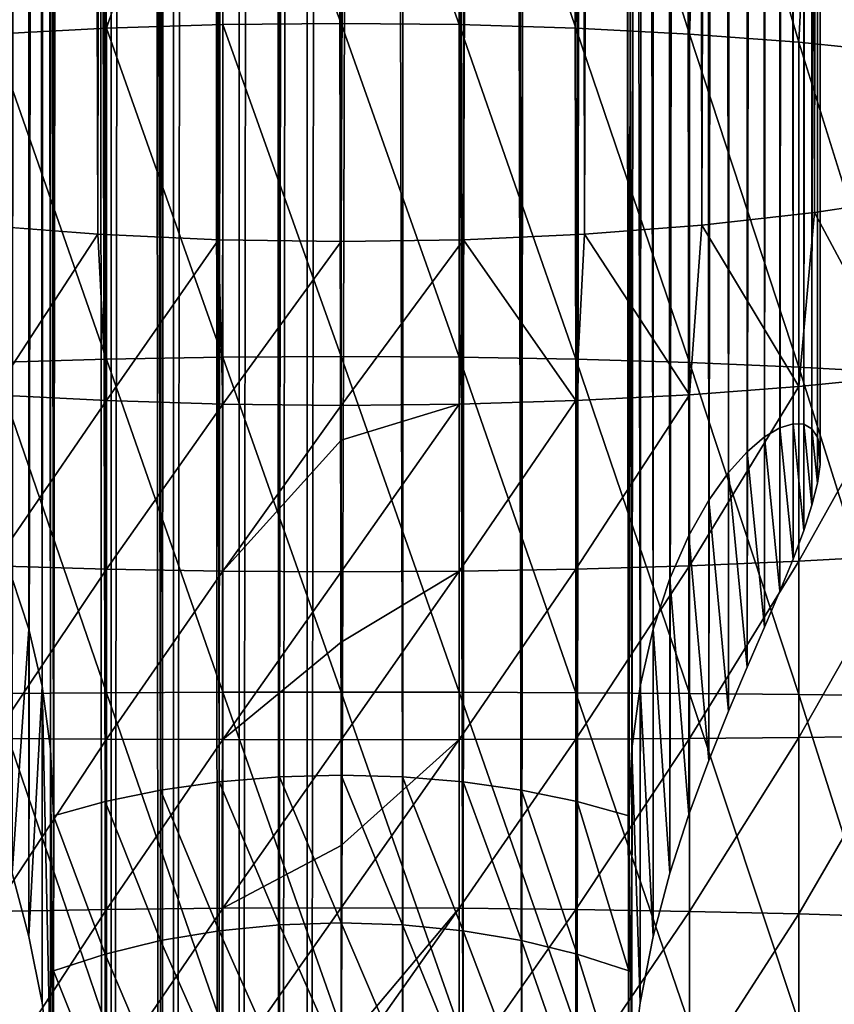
# Model space of a CAD drawing. Header units: metres. Extents: x -109 to 109, y -342 to 116.
# Tile 15 of 213: x -3 to 5, y -291 to -281. Entities that reach past the tile are written whole.
import ezdxf

# ---------------------------------------------------------------- set-up
doc = ezdxf.new("R2010")
doc.units = ezdxf.units.M
doc.layers.add('solid_505140_SW0001', color=7, linetype='CONTINUOUS')

msp = doc.modelspace()

# ---------------------------------------------------------------- linework, layer by layer
at = {"layer": 'solid_505140_SW0001'}
for points in [[(4.936791, -282.895264, 8.997902), (4.321173, -20.550608, -61.592945), (5.334362, -20.311193, -61.143936)], [(6.044599, -282.729736, 9.615702), (4.936791, -282.895264, 8.997902), (5.334362, -20.311193, -61.143936)], [(-3.762222, -283.026398, 8.508507), (-4.321235, -20.550594, -61.592922), (-3.269705, -20.743891, -61.941952)], [(3.762222, -283.026398, 8.508507), (3.26973, -20.743887, -61.941944), (4.321173, -20.550608, -61.592945)], [(4.936791, -282.895264, 8.997902), (3.762222, -283.026398, 8.508507), (4.321173, -20.550608, -61.592945)], [(-2.536775, -283.121338, 8.154133), (-3.762222, -283.026398, 8.508507), (-3.269705, -20.743891, -61.941952)], [(-2.536775, -283.121338, 8.154133), (-3.269705, -20.743891, -61.941952), (-2.193334, -20.885145, -62.190125)], [(2.536775, -283.121338, 8.154133), (2.19336, -20.885143, -62.190121), (3.26973, -20.743887, -61.941944)], [(3.762222, -283.026398, 8.508507), (2.536775, -283.121338, 8.154133), (3.26973, -20.743887, -61.941944)], [(-1.277022, -283.178833, 7.939573), (-2.536775, -283.121338, 8.154133), (-2.193334, -20.885145, -62.190125)], [(-1.277022, -283.178833, 7.939573), (-2.193334, -20.885145, -62.190125), (-1.100587, -20.97114, -62.338627)], [(1.277022, -283.178833, 7.939573), (1.100602, -20.97114, -62.338623), (2.19336, -20.885143, -62.190121)], [(2.536775, -283.121338, 8.154133), (1.277022, -283.178833, 7.939573), (2.19336, -20.885143, -62.190121)], [(-1.277022, -283.178833, 7.939573), (-1.100587, -20.97114, -62.338627), (0, -21, -62.388039)], [(0, -283.19809, 7.86773), (-1.277022, -283.178833, 7.939573), (0, -21, -62.388039)], [(0, -283.19809, 7.86773), (0, -21, -62.388039), (1.100602, -20.97114, -62.338623)], [(1.277022, -283.178833, 7.939573), (0, -283.19809, 7.86773), (1.100602, -20.97114, -62.338623)], [(-0.641726, -288.781128, 200.471405), (-0.356716, -51.333843, 89.77948), (-0.711605, -51.349968, 89.744904)], [(0, -288.763672, 200.508881), (-0.356716, -51.333843, 89.77948), (-0.641726, -288.781128, 200.471405)], [(0, -288.763672, 200.508881), (0, -51.328457, 89.791031), (-0.356716, -51.333843, 89.77948)], [(0.641726, -288.781128, 200.471405), (0.711606, -51.349968, 89.744904), (0, -51.328457, 89.791031)], [(0.641726, -288.781128, 200.471405), (0, -51.328457, 89.791031), (0, -288.763672, 200.508881)], [(-1.272838, -288.833282, 200.359589), (-1.408708, -51.414059, 89.60746), (-1.747368, -51.461697, 89.505295)], [(-1.272838, -288.833282, 200.359589), (-1.062866, -51.376755, 89.687462), (-1.408708, -51.414059, 89.60746)], [(-0.641726, -288.781128, 200.471405), (-1.062866, -51.376755, 89.687462), (-1.272838, -288.833282, 200.359589)], [(-0.641726, -288.781128, 200.471405), (-0.711605, -51.349968, 89.744904), (-1.062866, -51.376755, 89.687462)], [(1.272838, -288.833282, 200.359589), (0.711606, -51.349968, 89.744904), (0.641726, -288.781128, 200.471405)], [(1.272838, -288.833282, 200.359589), (1.408695, -51.414059, 89.60746), (0.711606, -51.349968, 89.744904)], [(1.882895, -288.91922, 200.175293), (1.408695, -51.414059, 89.60746), (1.272838, -288.833282, 200.359589)], [(1.882895, -288.91922, 200.175293), (2.077089, -51.519421, 89.381516), (1.408695, -51.414059, 89.60746)], [(-1.882895, -288.91922, 200.175293), (-2.077121, -51.519424, 89.3815), (-2.396287, -51.586945, 89.236702)], [(-1.882895, -288.91922, 200.175293), (-1.747368, -51.461697, 89.505295), (-2.077121, -51.519424, 89.3815)], [(-1.272838, -288.833282, 200.359589), (-1.747368, -51.461697, 89.505295), (-1.882895, -288.91922, 200.175293)], [(2.461808, -289.037537, 199.921555), (2.077089, -51.519421, 89.381516), (1.882895, -288.91922, 200.175293)], [(2.461808, -289.037537, 199.921555), (2.703195, -51.663902, 89.071663), (2.077089, -51.519421, 89.381516)], [(-2.461808, -289.037537, 199.921555), (-2.396287, -51.586945, 89.236702), (-2.703242, -51.663918, 89.07164)], [(-1.882895, -288.91922, 200.175293), (-2.396287, -51.586945, 89.236702), (-2.461808, -289.037537, 199.921555)], [(-3, -289.186279, 199.60257), (-2.99642, -51.749947, 88.887154), (-3.274328, -51.844593, 88.684174)], [(-2.461808, -289.037537, 199.921555), (-2.99642, -51.749947, 88.887154), (-3, -289.186279, 199.60257)], [(-2.461808, -289.037537, 199.921555), (-2.703242, -51.663918, 89.07164), (-2.99642, -51.749947, 88.887154)], [(3, -289.186279, 199.60257), (2.703195, -51.663902, 89.071663), (2.461808, -289.037537, 199.921555)], [(3.254865, -287.239594, 198.469177), (3.274279, -51.844574, 88.684219), (2.703195, -51.663902, 89.071663)], [(3.030499, -288.488861, 199.251923), (2.703195, -51.663902, 89.071663), (3, -289.186279, 199.60257)], [(3.118329, -287.834961, 198.871445), (3.254865, -287.239594, 198.469177), (2.703195, -51.663902, 89.071663)], [(3.030499, -288.488861, 199.251923), (3.118329, -287.834961, 198.871445), (2.703195, -51.663902, 89.071663)], [(-3.429407, -286.711853, 198.049927), (-3.274328, -51.844593, 88.684174), (-3.535552, -51.94738, 88.463753)], [(-3.429407, -286.711853, 198.049927), (-3.254888, -287.239502, 198.469116), (-3.274328, -51.844593, 88.684174)], [(-3.030495, -288.488922, 199.251953), (-3, -289.186279, 199.60257), (-3.274328, -51.844593, 88.684174)], [(-3.118327, -287.834991, 198.871445), (-3.030495, -288.488922, 199.251953), (-3.274328, -51.844593, 88.684174)], [(-3.254888, -287.239502, 198.469116), (-3.118327, -287.834991, 198.871445), (-3.274328, -51.844593, 88.684174)], [(3.254865, -287.239594, 198.469177), (3.42936, -286.711975, 198.050034), (3.274279, -51.844574, 88.684219)], [(3.626882, -286.263702, 197.62381), (3.778723, -52.057758, 88.227043), (3.274279, -51.844574, 88.684219)], [(3.42936, -286.711975, 198.050034), (3.626882, -286.263702, 197.62381), (3.274279, -51.844574, 88.684219)], [(3.626882, -286.263702, 197.62381), (3.834154, -285.896759, 197.196152), (3.778723, -52.057758, 88.227043)], [(4.039832, -285.607391, 196.77092), (4.20626, -52.299122, 87.709435), (3.778723, -52.057758, 88.227043)], [(3.834154, -285.896759, 197.196152), (4.039832, -285.607391, 196.77092), (3.778723, -52.057758, 88.227043)], [(4.039832, -285.607391, 196.77092), (4.235533, -285.389954, 196.350616), (4.20626, -52.299122, 87.709435)], [(4.415967, -285.236542, 195.934738), (4.54817, -52.563751, 87.141937), (4.20626, -52.299122, 87.709435)], [(4.235533, -285.389954, 196.350616), (4.415967, -285.236542, 195.934738), (4.20626, -52.299122, 87.709435)], [(4.415967, -285.236542, 195.934738), (4.575867, -285.141571, 195.526627), (4.54817, -52.563751, 87.141937)], [(4.712909, -285.098633, 195.125458), (4.797473, -52.846237, 86.53614), (4.54817, -52.563751, 87.141937)], [(4.575867, -285.141571, 195.526627), (4.712909, -285.098633, 195.125458), (4.54817, -52.563751, 87.141937)], [(4.712909, -285.098633, 195.125458), (4.825031, -285.102905, 194.731628), (4.797473, -52.846237, 86.53614)], [(4.910035, -285.150299, 194.348892), (4.949107, -53.140835, 85.904373), (4.797473, -52.846237, 86.53614)], [(4.825031, -285.102905, 194.731628), (4.910035, -285.150299, 194.348892), (4.797473, -52.846237, 86.53614)], [(4.910035, -285.150299, 194.348892), (4.967494, -285.237854, 193.975937), (4.949107, -53.140835, 85.904373)], [(4.996401, -285.363098, 193.61557), (4.999996, -53.441551, 85.259491), (4.949107, -53.140835, 85.904373)], [(4.967494, -285.237854, 193.975937), (4.996401, -285.363098, 193.61557), (4.949107, -53.140835, 85.904373)], [(4.967494, -285.718964, 192.944168), (4.949107, -53.742264, 84.614609), (4.999996, -53.441551, 85.259491)], [(4.996401, -285.523407, 193.271774), (4.967494, -285.718964, 192.944168), (4.999996, -53.441551, 85.259491)], [(4.996401, -285.363098, 193.61557), (4.996401, -285.523407, 193.271774), (4.999996, -53.441551, 85.259491)], [(4.825032, -286.211121, 192.355057), (4.797473, -54.036861, 83.982841), (4.949107, -53.742264, 84.614609)], [(4.910036, -285.948395, 192.63739), (4.825032, -286.211121, 192.355057), (4.949107, -53.742264, 84.614609)], [(4.967494, -285.718964, 192.944168), (4.910036, -285.948395, 192.63739), (4.949107, -53.742264, 84.614609)], [(4.575867, -286.844971, 191.873657), (4.54817, -54.319351, 83.377045), (4.797473, -54.036861, 83.982841)], [(4.71291, -286.510071, 192.098618), (4.575867, -286.844971, 191.873657), (4.797473, -54.036861, 83.982841)], [(4.825032, -286.211121, 192.355057), (4.71291, -286.510071, 192.098618), (4.797473, -54.036861, 83.982841)], [(4.235535, -287.635864, 191.534286), (4.20626, -54.583977, 82.809547), (4.54817, -54.319351, 83.377045)], [(4.415968, -287.218658, 191.684082), (4.235535, -287.635864, 191.534286), (4.54817, -54.319351, 83.377045)], [(4.575867, -286.844971, 191.873657), (4.415968, -287.218658, 191.684082), (4.54817, -54.319351, 83.377045)], [(3.834155, -288.609314, 191.379013), (3.778723, -54.82534, 82.291939), (4.20626, -54.583977, 82.809547)], [(4.039834, -288.097595, 191.430695), (3.834155, -288.609314, 191.379013), (4.20626, -54.583977, 82.809547)], [(4.235535, -287.635864, 191.534286), (4.039834, -288.097595, 191.430695), (4.20626, -54.583977, 82.809547)], [(3.429361, -289.787445, 191.454636), (3.274279, -55.038525, 81.83477), (3.778723, -54.82534, 82.291939)], [(3.626883, -289.172791, 191.385208), (3.429361, -289.787445, 191.454636), (3.778723, -54.82534, 82.291939)], [(3.834155, -288.609314, 191.379013), (3.626883, -289.172791, 191.385208), (3.778723, -54.82534, 82.291939)], [(-3.429309, -289.787628, 191.454666), (-3.535516, -54.935738, 82.055199), (-3.274292, -55.038521, 81.834778)], [(-3.254835, -290.447815, 191.589417), (-3.429309, -289.787628, 191.454666), (-3.274292, -55.038521, 81.834778)], [(-3.254835, -290.447815, 191.589417), (-3.274292, -55.038521, 81.834778), (-2.996384, -55.133167, 81.631805)], [(3, -292.56723, 192.352112), (2.703195, -55.219196, 81.447319), (3.274279, -55.038525, 81.83477)], [(3.030499, -291.850311, 192.043259), (3, -292.56723, 192.352112), (3.274279, -55.038525, 81.83477)], [(3.118329, -291.13855, 191.786911), (3.030499, -291.850311, 192.043259), (3.274279, -55.038525, 81.83477)], [(3.254866, -290.447693, 191.589386), (3.118329, -291.13855, 191.786911), (3.274279, -55.038525, 81.83477)], [(3.429361, -289.787445, 191.454636), (3.254866, -290.447693, 191.589386), (3.274279, -55.038525, 81.83477)], [(-3.118319, -291.138611, 191.786942), (-3.254835, -290.447815, 191.589417), (-2.996384, -55.133167, 81.631805)], [(-3.030498, -291.850342, 192.043259), (-3.118319, -291.138611, 191.786942), (-2.996384, -55.133167, 81.631805)], [(-3, -292.56723, 192.352112), (-3.030498, -291.850342, 192.043259), (-2.996384, -55.133167, 81.631805)], [(-3, -292.56723, 192.352112), (-2.996384, -55.133167, 81.631805), (-2.703207, -55.219193, 81.447327)], [(-3, -292.56723, 192.352112), (-2.703207, -55.219193, 81.447327), (-2.461808, -332.610962, 210.636475)], [(-2.461808, -332.610962, 210.636475), (-2.703207, -55.219193, 81.447327), (-2.396255, -55.296162, 81.282265)], [(2.461808, -292.715973, 192.033142), (2.077089, -55.363682, 81.137466), (2.703195, -55.219196, 81.447319)], [(2.461808, -292.715973, 192.033142), (2.703195, -55.219196, 81.447319), (3, -292.56723, 192.352112)], [(-2.461808, -332.610962, 210.636475), (-2.396255, -55.296162, 81.282265), (-2.399325, -332.625641, 210.604965)], [(-2.399325, -332.625641, 210.604965), (-2.396255, -55.296162, 81.282265), (-2.077092, -55.363682, 81.137466)], [(-1.882895, -332.729279, 210.382736), (-2.399325, -332.625641, 210.604965), (-2.077092, -55.363682, 81.137466)], [(-1.882895, -332.729279, 210.382736), (-2.077092, -55.363682, 81.137466), (-1.747342, -55.421406, 81.01368)], [(-1.882895, -332.729279, 210.382736), (-1.747342, -55.421406, 81.01368), (-1.749, -332.751343, 210.335419)], [(-1.749, -332.751343, 210.335419), (-1.747342, -55.421406, 81.01368), (-1.408686, -55.469044, 80.911522)], [(1.882895, -292.83429, 191.779404), (1.408695, -55.46904, 80.911522), (2.077089, -55.363682, 81.137466)], [(1.882895, -292.83429, 191.779404), (2.077089, -55.363682, 81.137466), (2.461808, -292.715973, 192.033142)], [(-1.272838, -332.815216, 210.198425), (-1.749, -332.751343, 210.335419), (-1.408686, -55.469044, 80.911522)], [(-1.272838, -332.815216, 210.198425), (-1.408686, -55.469044, 80.911522), (-1.06285, -55.506348, 80.83152)], [(-1.272838, -332.815216, 210.198425), (-1.06285, -55.506348, 80.83152), (-1.062899, -332.836517, 210.15271)], [(-1.062899, -332.836517, 210.15271), (-1.06285, -55.506348, 80.83152), (-0.711593, -55.533131, 80.774078)], [(-0.641726, -332.86734, 210.086624), (-1.062899, -332.836517, 210.15271), (-0.711593, -55.533131, 80.774078)], [(-0.641726, -332.86734, 210.086624), (-0.711593, -55.533131, 80.774078), (-0.35671, -55.549255, 80.739502)], [(-0.641726, -332.86734, 210.086624), (-0.35671, -55.549255, 80.739502), (-0.355057, -332.879486, 210.060577)], [(-0.355057, -332.879486, 210.060577), (-0.35671, -55.549255, 80.739502), (0, -55.554642, 80.727951)], [(0, -292.989838, 191.445801), (-0.355057, -332.879486, 210.060577), (0, -55.554642, 80.727951)], [(0, -292.989838, 191.445801), (0, -55.554642, 80.727951), (0.711606, -55.533131, 80.774086)], [(0, -292.989838, 191.445801), (0.711606, -55.533131, 80.774086), (0.641726, -292.972382, 191.483292)], [(0.641726, -292.972382, 191.483292), (0.711606, -55.533131, 80.774086), (1.272838, -292.920227, 191.595093)], [(1.272838, -292.920227, 191.595093), (0.711606, -55.533131, 80.774086), (1.408695, -55.46904, 80.911522)], [(1.272838, -292.920227, 191.595093), (1.408695, -55.46904, 80.911522), (1.882895, -292.83429, 191.779404)], [(-3.63307, -281.03479, 29.282602), (-2.536775, -277.580811, 28.831694), (-3.762222, -277.675781, 28.477322)], [(-3.63307, -281.03479, 29.282602), (-2.44773, -280.972961, 29.618444), (-2.536775, -277.580811, 28.831694)], [(-2.44773, -280.972961, 29.618444), (-1.277022, -277.523315, 29.046253), (-2.536775, -277.580811, 28.831694)], [(-2.44773, -280.972961, 29.618444), (-1.231609, -280.935516, 29.821655), (-1.277022, -277.523315, 29.046253)], [(0, -280.923004, 29.889677), (0, -277.504089, 29.118097), (-1.277022, -277.523315, 29.046253)], [(-1.231609, -280.935516, 29.821655), (0, -280.923004, 29.889677), (-1.277022, -277.523315, 29.046253)], [(1.231609, -280.935516, 29.821655), (1.277022, -277.523315, 29.046253), (0, -277.504089, 29.118097)], [(1.231609, -280.935516, 29.821655), (0, -277.504089, 29.118097), (0, -280.923004, 29.889677)], [(1.231609, -280.935516, 29.821655), (2.44773, -280.972961, 29.618444), (1.277022, -277.523315, 29.046253)], [(2.44773, -280.972961, 29.618444), (2.536775, -277.580811, 28.831694), (1.277022, -277.523315, 29.046253)], [(2.44773, -280.972961, 29.618444), (3.63307, -281.03479, 29.282602), (2.536775, -277.580811, 28.831694)], [(3.63307, -281.03479, 29.282602), (3.762222, -277.675781, 28.477322), (2.536775, -277.580811, 28.831694)], [(3.63307, -281.03479, 29.282602), (4.772721, -281.1203, 28.81835), (3.762222, -277.675781, 28.477322)], [(4.772721, -281.1203, 28.81835), (4.936791, -277.806915, 27.987925), (3.762222, -277.675781, 28.477322)], [(4.772721, -281.1203, 28.81835), (5.852353, -281.228363, 28.231527), (4.936791, -277.806915, 27.987925)], [(5.852353, -281.228363, 28.231527), (6.044599, -277.972443, 27.370125), (4.936791, -277.806915, 27.987925)], [(-2.44773, -284.424164, 30.11269), (-2.44773, -280.972961, 29.618444), (-3.63307, -281.03479, 29.282602)], [(-1.231609, -284.403046, 30.318237), (-1.231609, -280.935516, 29.821655), (-2.44773, -280.972961, 29.618444)], [(-2.44773, -284.424164, 30.11269), (-1.231609, -284.403046, 30.318237), (-2.44773, -280.972961, 29.618444)], [(0, -284.395966, 30.387039), (0, -280.923004, 29.889677), (-1.231609, -280.935516, 29.821655)], [(-1.231609, -284.403046, 30.318237), (0, -284.395966, 30.387039), (-1.231609, -280.935516, 29.821655)], [(1.231609, -284.403046, 30.318237), (0, -280.923004, 29.889677), (0, -284.395966, 30.387039)], [(1.231609, -284.403046, 30.318237), (1.231609, -280.935516, 29.821655), (0, -280.923004, 29.889677)], [(2.44773, -284.424164, 30.11269), (2.44773, -280.972961, 29.618444), (1.231609, -280.935516, 29.821655)], [(1.231609, -284.403046, 30.318237), (2.44773, -284.424164, 30.11269), (1.231609, -280.935516, 29.821655)], [(3.63307, -284.459045, 29.772987), (3.63307, -281.03479, 29.282602), (2.44773, -280.972961, 29.618444)], [(2.44773, -284.424164, 30.11269), (3.63307, -284.459045, 29.772987), (2.44773, -280.972961, 29.618444)], [(-3.63307, -284.459045, 29.772987), (-2.44773, -284.424164, 30.11269), (-3.63307, -281.03479, 29.282602)], [(4.772721, -284.507294, 29.3034), (4.772721, -281.1203, 28.81835), (3.63307, -281.03479, 29.282602)], [(3.63307, -284.459045, 29.772987), (4.772721, -284.507294, 29.3034), (3.63307, -281.03479, 29.282602)], [(5.852353, -284.568268, 28.709831), (5.852353, -281.228363, 28.231527), (4.772721, -281.1203, 28.81835)], [(4.772721, -284.507294, 29.3034), (5.852353, -284.568268, 28.709831), (4.772721, -281.1203, 28.81835)], [(5.852353, -284.602203, 9.911669), (4.936791, -282.895264, 8.997902), (6.044599, -282.729736, 9.615702)], [(4.772721, -284.710266, 9.324845), (3.762222, -283.026398, 8.508507), (4.936791, -282.895264, 8.997902)], [(5.852353, -284.602203, 9.911669), (4.772721, -284.710266, 9.324845), (4.936791, -282.895264, 8.997902)], [(-3.63307, -284.795746, 8.860594), (-3.762222, -283.026398, 8.508507), (-2.536775, -283.121338, 8.154133)], [(3.63307, -284.795746, 8.860594), (2.536775, -283.121338, 8.154133), (3.762222, -283.026398, 8.508507)], [(4.772721, -284.710266, 9.324845), (3.63307, -284.795746, 8.860594), (3.762222, -283.026398, 8.508507)], [(-2.44773, -284.857605, 8.524751), (-3.63307, -284.795746, 8.860594), (-2.536775, -283.121338, 8.154133)], [(-2.44773, -284.857605, 8.524751), (-2.536775, -283.121338, 8.154133), (-1.277022, -283.178833, 7.939573)], [(2.44773, -284.857605, 8.524751), (1.277022, -283.178833, 7.939573), (2.536775, -283.121338, 8.154133)], [(3.63307, -284.795746, 8.860594), (2.44773, -284.857605, 8.524751), (2.536775, -283.121338, 8.154133)], [(-1.231609, -284.89502, 8.321541), (-2.44773, -284.857605, 8.524751), (-1.277022, -283.178833, 7.939573)], [(-1.231609, -284.89502, 8.321541), (-1.277022, -283.178833, 7.939573), (0, -283.19809, 7.86773)], [(0, -284.907562, 8.253519), (-1.231609, -284.89502, 8.321541), (0, -283.19809, 7.86773)], [(0, -284.907562, 8.253519), (0, -283.19809, 7.86773), (1.277022, -283.178833, 7.939573)], [(1.231609, -284.89502, 8.321541), (0, -284.907562, 8.253519), (1.277022, -283.178833, 7.939573)], [(2.44773, -284.857605, 8.524751), (1.231609, -284.89502, 8.321541), (1.277022, -283.178833, 7.939573)], [(-2.44773, -287.903778, 30.330397), (-2.44773, -284.424164, 30.11269), (-3.63307, -284.459045, 29.772987)], [(-3.63307, -287.911499, 29.988995), (-2.44773, -287.903778, 30.330397), (-3.63307, -284.459045, 29.772987)], [(-1.231609, -287.899109, 30.536972), (-1.231609, -284.403046, 30.318237), (-2.44773, -284.424164, 30.11269)], [(-2.44773, -287.903778, 30.330397), (-1.231609, -287.899109, 30.536972), (-2.44773, -284.424164, 30.11269)], [(0, -287.897552, 30.606119), (0, -284.395966, 30.387039), (-1.231609, -284.403046, 30.318237)], [(-1.231609, -287.899109, 30.536972), (0, -287.897552, 30.606119), (-1.231609, -284.403046, 30.318237)], [(1.231609, -287.899109, 30.536972), (0, -284.395966, 30.387039), (0, -287.897552, 30.606119)], [(1.231609, -287.899109, 30.536972), (1.231609, -284.403046, 30.318237), (0, -284.395966, 30.387039)], [(2.44773, -287.903778, 30.330397), (2.44773, -284.424164, 30.11269), (1.231609, -284.403046, 30.318237)], [(1.231609, -287.899109, 30.536972), (2.44773, -287.903778, 30.330397), (1.231609, -284.403046, 30.318237)], [(3.63307, -287.911499, 29.988995), (3.63307, -284.459045, 29.772987), (2.44773, -284.424164, 30.11269)], [(2.44773, -287.903778, 30.330397), (3.63307, -287.911499, 29.988995), (2.44773, -284.424164, 30.11269)], [(4.772721, -287.92218, 29.517056), (4.772721, -284.507294, 29.3034), (3.63307, -284.459045, 29.772987)], [(3.63307, -287.911499, 29.988995), (4.772721, -287.92218, 29.517056), (3.63307, -284.459045, 29.772987)], [(5.852353, -287.935638, 28.920517), (5.852353, -284.568268, 28.709831), (4.772721, -284.507294, 29.3034)], [(4.772721, -287.92218, 29.517056), (5.852353, -287.935638, 28.920517), (4.772721, -284.507294, 29.3034)], [(4.772721, -286.532745, 9.585841), (4.772721, -284.710266, 9.324845), (5.852353, -284.602203, 9.911669)], [(5.852353, -286.471771, 10.179409), (4.772721, -286.532745, 9.585841), (5.852353, -284.602203, 9.911669)], [(3.63307, -286.580963, 9.116253), (3.63307, -284.795746, 8.860594), (4.772721, -284.710266, 9.324845)], [(4.772721, -286.532745, 9.585841), (3.63307, -286.580963, 9.116253), (4.772721, -284.710266, 9.324845)], [(-3.63307, -286.580963, 9.116253), (-3.63307, -284.795746, 8.860594), (-2.44773, -284.857605, 8.524751)], [(-2.44773, -286.615875, 8.77655), (-3.63307, -286.580963, 9.116253), (-2.44773, -284.857605, 8.524751)], [(-2.44773, -286.615875, 8.77655), (-2.44773, -284.857605, 8.524751), (-1.231609, -284.89502, 8.321541)], [(1.231609, -286.636963, 8.571004), (1.231609, -284.89502, 8.321541), (2.44773, -284.857605, 8.524751)], [(2.44773, -286.615875, 8.77655), (1.231609, -286.636963, 8.571004), (2.44773, -284.857605, 8.524751)], [(2.44773, -286.615875, 8.77655), (2.44773, -284.857605, 8.524751), (3.63307, -284.795746, 8.860594)], [(3.63307, -286.580963, 9.116253), (2.44773, -286.615875, 8.77655), (3.63307, -284.795746, 8.860594)], [(-1.231609, -286.636963, 8.571004), (-2.44773, -286.615875, 8.77655), (-1.231609, -284.89502, 8.321541)], [(-1.231609, -286.636963, 8.571004), (-1.231609, -284.89502, 8.321541), (0, -284.907562, 8.253519)], [(0, -285.271027, 8.31731), (-1.231609, -286.636963, 8.571004), (0, -284.907562, 8.253519)], [(1.231609, -284.89502, 8.321541), (0, -285.271027, 8.31731), (0, -284.907562, 8.253519)], [(1.231609, -284.89502, 8.321541), (0, -286.644043, 8.502201), (0, -285.271027, 8.31731)], [(1.231609, -286.636963, 8.571004), (0, -286.644043, 8.502201), (1.231609, -284.89502, 8.321541)], [(4.415967, -285.236542, 195.934738), (4.575867, -286.844971, 191.873657), (4.575867, -285.141571, 195.526627)], [(4.575867, -285.141571, 195.526627), (4.71291, -286.510071, 192.098618), (4.712909, -285.098633, 195.125458)], [(4.575867, -285.141571, 195.526627), (4.575867, -286.844971, 191.873657), (4.71291, -286.510071, 192.098618)], [(4.712909, -285.098633, 195.125458), (4.825032, -286.211121, 192.355057), (4.825031, -285.102905, 194.731628)], [(4.712909, -285.098633, 195.125458), (4.71291, -286.510071, 192.098618), (4.825032, -286.211121, 192.355057)], [(4.825031, -285.102905, 194.731628), (4.910036, -285.948395, 192.63739), (4.910035, -285.150299, 194.348892)], [(4.825031, -285.102905, 194.731628), (4.825032, -286.211121, 192.355057), (4.910036, -285.948395, 192.63739)], [(4.910035, -285.150299, 194.348892), (4.967494, -285.718964, 192.944168), (4.967494, -285.237854, 193.975937)], [(4.910035, -285.150299, 194.348892), (4.910036, -285.948395, 192.63739), (4.967494, -285.718964, 192.944168)], [(0, -285.271027, 8.31731), (0, -286.644043, 8.502201), (-1.231609, -286.636963, 8.571004)], [(4.235533, -285.389954, 196.350616), (4.415968, -287.218658, 191.684082), (4.415967, -285.236542, 195.934738)], [(4.415967, -285.236542, 195.934738), (4.415968, -287.218658, 191.684082), (4.575867, -286.844971, 191.873657)], [(4.967494, -285.237854, 193.975937), (4.967494, -285.718964, 192.944168), (4.996401, -285.523407, 193.271774)], [(4.967494, -285.237854, 193.975937), (4.996401, -285.523407, 193.271774), (4.996401, -285.363098, 193.61557)], [(4.039832, -285.607391, 196.77092), (4.235535, -287.635864, 191.534286), (4.235533, -285.389954, 196.350616)], [(4.235533, -285.389954, 196.350616), (4.235535, -287.635864, 191.534286), (4.415968, -287.218658, 191.684082)], [(3.834154, -285.896759, 197.196152), (4.039834, -288.097595, 191.430695), (4.039832, -285.607391, 196.77092)], [(4.039832, -285.607391, 196.77092), (4.039834, -288.097595, 191.430695), (4.235535, -287.635864, 191.534286)], [(3.626882, -286.263702, 197.62381), (3.834155, -288.609314, 191.379013), (3.834154, -285.896759, 197.196152)], [(3.834154, -285.896759, 197.196152), (3.834155, -288.609314, 191.379013), (4.039834, -288.097595, 191.430695)], [(3.42936, -286.711975, 198.050034), (3.626883, -289.172791, 191.385208), (3.626882, -286.263702, 197.62381)], [(3.626882, -286.263702, 197.62381), (3.626883, -289.172791, 191.385208), (3.834155, -288.609314, 191.379013)], [(4.772721, -288.370209, 9.700805), (4.772721, -286.532745, 9.585841), (5.852353, -286.471771, 10.179409)], [(5.852353, -288.35672, 10.297343), (4.772721, -288.370209, 9.700805), (5.852353, -286.471771, 10.179409)], [(-3.63307, -288.380859, 9.228866), (-3.63307, -286.580963, 9.116253), (-2.44773, -286.615875, 8.77655)], [(-2.44773, -288.38858, 8.887463), (-3.63307, -288.380859, 9.228866), (-2.44773, -286.615875, 8.77655)], [(-2.44773, -288.38858, 8.887463), (-2.44773, -286.615875, 8.77655), (-1.231609, -286.636963, 8.571004)], [(1.231609, -288.39325, 8.680888), (1.231609, -286.636963, 8.571004), (2.44773, -286.615875, 8.77655)], [(2.44773, -288.38858, 8.887463), (1.231609, -288.39325, 8.680888), (2.44773, -286.615875, 8.77655)], [(2.44773, -288.38858, 8.887463), (2.44773, -286.615875, 8.77655), (3.63307, -286.580963, 9.116253)], [(3.63307, -288.380859, 9.228866), (2.44773, -288.38858, 8.887463), (3.63307, -286.580963, 9.116253)], [(3.63307, -288.380859, 9.228866), (3.63307, -286.580963, 9.116253), (4.772721, -286.532745, 9.585841)], [(4.772721, -288.370209, 9.700805), (3.63307, -288.380859, 9.228866), (4.772721, -286.532745, 9.585841)], [(-3.429309, -289.787628, 191.454666), (-3.254888, -287.239502, 198.469116), (-3.429407, -286.711853, 198.049927)], [(-1.231609, -288.39325, 8.680888), (-2.44773, -288.38858, 8.887463), (-1.231609, -286.636963, 8.571004)], [(-1.231609, -288.39325, 8.680888), (-1.231609, -286.636963, 8.571004), (0, -286.644043, 8.502201)], [(0, -287.377625, 8.565171), (-1.231609, -288.39325, 8.680888), (0, -286.644043, 8.502201)], [(1.231609, -286.636963, 8.571004), (0, -287.377625, 8.565171), (0, -286.644043, 8.502201)], [(1.231609, -286.636963, 8.571004), (0, -288.394836, 8.61174), (0, -287.377625, 8.565171)], [(1.231609, -288.39325, 8.680888), (0, -288.394836, 8.61174), (1.231609, -286.636963, 8.571004)], [(3.254865, -287.239594, 198.469177), (3.429361, -289.787445, 191.454636), (3.42936, -286.711975, 198.050034)], [(3.42936, -286.711975, 198.050034), (3.429361, -289.787445, 191.454636), (3.626883, -289.172791, 191.385208)], [(-3.254835, -290.447815, 191.589417), (-3.254888, -287.239502, 198.469116), (-3.429309, -289.787628, 191.454666)], [(-3.254835, -290.447815, 191.589417), (-3.118327, -287.834991, 198.871445), (-3.254888, -287.239502, 198.469116)], [(3.118329, -287.834961, 198.871445), (3.254866, -290.447693, 191.589386), (3.254865, -287.239594, 198.469177)], [(3.254865, -287.239594, 198.469177), (3.254866, -290.447693, 191.589386), (3.429361, -289.787445, 191.454636)], [(0, -287.377625, 8.565171), (0, -288.394836, 8.61174), (-1.231609, -288.39325, 8.680888)], [(-3.118319, -291.138611, 191.786942), (-3.118327, -287.834991, 198.871445), (-3.254835, -290.447815, 191.589417)], [(-3.030498, -291.850342, 192.043259), (-3.030495, -288.488922, 199.251953), (-3.118327, -287.834991, 198.871445)], [(-3.030498, -291.850342, 192.043259), (-3.118327, -287.834991, 198.871445), (-3.118319, -291.138611, 191.786942)], [(3.030499, -288.488861, 199.251923), (3.118329, -291.13855, 191.786911), (3.118329, -287.834961, 198.871445)], [(3.118329, -287.834961, 198.871445), (3.118329, -291.13855, 191.786911), (3.254866, -290.447693, 191.589386)], [(-2.44773, -291.389679, 30.270178), (-2.44773, -287.903778, 30.330397), (-3.63307, -287.911499, 29.988995)], [(-3.63307, -291.370178, 29.929245), (-2.44773, -291.389679, 30.270178), (-3.63307, -287.911499, 29.988995)], [(-1.231609, -291.401489, 30.476469), (-1.231609, -287.899109, 30.536972), (-2.44773, -287.903778, 30.330397)], [(-2.44773, -291.389679, 30.270178), (-1.231609, -291.401489, 30.476469), (-2.44773, -287.903778, 30.330397)], [(0, -291.405426, 30.545521), (0, -287.897552, 30.606119), (-1.231609, -287.899109, 30.536972)], [(-1.231609, -291.401489, 30.476469), (0, -291.405426, 30.545521), (-1.231609, -287.899109, 30.536972)], [(1.231609, -291.401489, 30.476469), (0, -287.897552, 30.606119), (0, -291.405426, 30.545521)], [(1.231609, -291.401489, 30.476469), (1.231609, -287.899109, 30.536972), (0, -287.897552, 30.606119)], [(2.44773, -291.389679, 30.270178), (2.44773, -287.903778, 30.330397), (1.231609, -287.899109, 30.536972)], [(1.231609, -291.401489, 30.476469), (2.44773, -291.389679, 30.270178), (1.231609, -287.899109, 30.536972)], [(3.63307, -291.370178, 29.929245), (3.63307, -287.911499, 29.988995), (2.44773, -287.903778, 30.330397)], [(2.44773, -291.389679, 30.270178), (3.63307, -291.370178, 29.929245), (2.44773, -287.903778, 30.330397)], [(4.772721, -291.343201, 29.457958), (4.772721, -287.92218, 29.517056), (3.63307, -287.911499, 29.988995)], [(3.63307, -291.370178, 29.929245), (4.772721, -291.343201, 29.457958), (3.63307, -287.911499, 29.988995)], [(5.852353, -291.309113, 28.86224), (5.852353, -287.935638, 28.920517), (4.772721, -287.92218, 29.517056)], [(4.772721, -291.343201, 29.457958), (5.852353, -291.309113, 28.86224), (4.772721, -287.92218, 29.517056)], [(4.772721, -290.210999, 9.669005), (4.772721, -288.370209, 9.700805), (5.852353, -288.35672, 10.297343)], [(5.852353, -290.245087, 10.264722), (4.772721, -290.210999, 9.669005), (5.852353, -288.35672, 10.297343)], [(-3.63307, -290.184021, 9.197717), (-3.63307, -288.380859, 9.228866), (-2.44773, -288.38858, 8.887463)], [(-2.44773, -290.16452, 8.856784), (-3.63307, -290.184021, 9.197717), (-2.44773, -288.38858, 8.887463)], [(-2.44773, -290.16452, 8.856784), (-2.44773, -288.38858, 8.887463), (-1.231609, -288.39325, 8.680888)], [(-1.231609, -290.15271, 8.650494), (-2.44773, -290.16452, 8.856784), (-1.231609, -288.39325, 8.680888)], [(-1.231609, -290.15271, 8.650494), (-1.231609, -288.39325, 8.680888), (0, -288.394836, 8.61174)], [(0, -289.498322, 8.609008), (-1.231609, -290.15271, 8.650494), (0, -288.394836, 8.61174)], [(1.231609, -288.39325, 8.680888), (0, -289.498322, 8.609008), (0, -288.394836, 8.61174)], [(1.231609, -288.39325, 8.680888), (0, -290.148773, 8.581441), (0, -289.498322, 8.609008)], [(1.231609, -290.15271, 8.650494), (0, -290.148773, 8.581441), (1.231609, -288.39325, 8.680888)], [(1.231609, -290.15271, 8.650494), (1.231609, -288.39325, 8.680888), (2.44773, -288.38858, 8.887463)], [(2.44773, -290.16452, 8.856784), (1.231609, -290.15271, 8.650494), (2.44773, -288.38858, 8.887463)], [(2.44773, -290.16452, 8.856784), (2.44773, -288.38858, 8.887463), (3.63307, -288.380859, 9.228866)], [(3.63307, -290.184021, 9.197717), (2.44773, -290.16452, 8.856784), (3.63307, -288.380859, 9.228866)], [(3.63307, -290.184021, 9.197717), (3.63307, -288.380859, 9.228866), (4.772721, -288.370209, 9.700805)], [(4.772721, -290.210999, 9.669005), (3.63307, -290.184021, 9.197717), (4.772721, -288.370209, 9.700805)], [(-3, -292.56723, 192.352112), (-3.030495, -288.488922, 199.251953), (-3.030498, -291.850342, 192.043259)], [(-3, -292.56723, 192.352112), (-3, -289.186279, 199.60257), (-3.030495, -288.488922, 199.251953)], [(3.030499, -288.488861, 199.251923), (3, -289.186279, 199.60257), (3.030499, -291.850311, 192.043259)], [(3.030499, -288.488861, 199.251923), (3.030499, -291.850311, 192.043259), (3.118329, -291.13855, 191.786911)], [(0, -288.763672, 200.508881), (-0.641726, -288.781128, 200.471405), (0, -290.305237, 201.31105)], [(0, -288.763672, 200.508881), (0, -290.305237, 201.31105), (0.641726, -290.325928, 201.275223)], [(0.641726, -288.781128, 200.471405), (0, -288.763672, 200.508881), (0.641726, -290.325928, 201.275223)], [(-1.272838, -288.833282, 200.359589), (-1.882895, -288.91922, 200.175293), (-1.272838, -290.387573, 201.168365)], [(-0.641726, -288.781128, 200.471405), (-1.272838, -288.833282, 200.359589), (-0.641726, -290.325928, 201.275223)], [(-1.272838, -288.833282, 200.359589), (-1.272838, -290.387573, 201.168365), (-0.641726, -290.325928, 201.275223)], [(-0.641726, -288.781128, 200.471405), (-0.641726, -290.325928, 201.275223), (0, -290.305237, 201.31105)], [(0.641726, -288.781128, 200.471405), (0.641726, -290.325928, 201.275223), (1.272838, -290.387573, 201.168365)], [(1.272838, -288.833282, 200.359589), (0.641726, -288.781128, 200.471405), (1.272838, -290.387573, 201.168365)], [(1.272838, -288.833282, 200.359589), (1.272838, -290.387573, 201.168365), (1.882895, -290.489166, 200.992218)], [(1.882895, -288.91922, 200.175293), (1.272838, -288.833282, 200.359589), (1.882895, -290.489166, 200.992218)], [(-1.882895, -288.91922, 200.175293), (-2.461808, -289.037537, 199.921555), (-1.882895, -290.489166, 200.992218)], [(-1.882895, -288.91922, 200.175293), (-1.882895, -290.489166, 200.992218), (-1.272838, -290.387573, 201.168365)], [(1.882895, -288.91922, 200.175293), (1.882895, -290.489166, 200.992218), (2.461808, -290.629089, 200.74971)], [(2.461808, -289.037537, 199.921555), (1.882895, -288.91922, 200.175293), (2.461808, -290.629089, 200.74971)], [(-2.461808, -289.037537, 199.921555), (-3, -289.186279, 199.60257), (-2.461808, -290.629089, 200.74971)], [(-2.461808, -289.037537, 199.921555), (-2.461808, -290.629089, 200.74971), (-1.882895, -290.489166, 200.992218)], [(2.461808, -289.037537, 199.921555), (2.461808, -290.629089, 200.74971), (3, -290.804962, 200.44487)], [(3, -289.186279, 199.60257), (2.461808, -289.037537, 199.921555), (3, -290.804962, 200.44487)], [(-3, -289.186279, 199.60257), (-3, -290.804962, 200.44487), (-2.461808, -290.629089, 200.74971)], [(-3, -332.462219, 210.955444), (-3, -290.804962, 200.44487), (-3, -289.186279, 199.60257)], [(-3, -292.56723, 192.352112), (-3, -332.462219, 210.955444), (-3, -289.186279, 199.60257)], [(3, -292.56723, 192.352112), (3, -289.186279, 199.60257), (3, -290.804962, 200.44487)], [(3.030499, -291.850311, 192.043259), (3, -289.186279, 199.60257), (3, -292.56723, 192.352112)], [(0, -289.498322, 8.609008), (0, -290.148773, 8.581441), (-1.231609, -290.15271, 8.650494)], [(-3.63307, -291.978973, 9.023004), (-3.63307, -290.184021, 9.197717), (-2.44773, -290.16452, 8.856784)], [(-2.44773, -291.932373, 8.684709), (-3.63307, -291.978973, 9.023004), (-2.44773, -290.16452, 8.856784)], [(-2.44773, -291.932373, 8.684709), (-2.44773, -290.16452, 8.856784), (-1.231609, -290.15271, 8.650494)], [(-1.231609, -291.904175, 8.480015), (-2.44773, -291.932373, 8.684709), (-1.231609, -290.15271, 8.650494)], [(-1.231609, -291.904175, 8.480015), (-1.231609, -290.15271, 8.650494), (0, -290.148773, 8.581441)], [(0, -291.613342, 8.448414), (-1.231609, -291.904175, 8.480015), (0, -290.148773, 8.581441)], [(1.231609, -290.15271, 8.650494), (0, -291.613342, 8.448414), (0, -290.148773, 8.581441)], [(1.231609, -290.15271, 8.650494), (0, -291.894714, 8.411496), (0, -291.613342, 8.448414)], [(1.231609, -291.904175, 8.480015), (0, -291.894714, 8.411496), (1.231609, -290.15271, 8.650494)], [(1.231609, -291.904175, 8.480015), (1.231609, -290.15271, 8.650494), (2.44773, -290.16452, 8.856784)], [(2.44773, -291.932373, 8.684709), (1.231609, -291.904175, 8.480015), (2.44773, -290.16452, 8.856784)], [(2.44773, -291.932373, 8.684709), (2.44773, -290.16452, 8.856784), (3.63307, -290.184021, 9.197717)], [(3.63307, -291.978973, 9.023004), (2.44773, -291.932373, 8.684709), (3.63307, -290.184021, 9.197717)], [(3.63307, -291.978973, 9.023004), (3.63307, -290.184021, 9.197717), (4.772721, -290.210999, 9.669005)], [(4.772721, -292.043396, 9.490645), (3.63307, -291.978973, 9.023004), (4.772721, -290.210999, 9.669005)], [(4.772721, -292.043396, 9.490645), (4.772721, -290.210999, 9.669005), (5.852353, -290.245087, 10.264722)], [(0, -290.305237, 201.31105), (-0.641726, -290.325928, 201.275223), (0, -291.778534, 202.248993)], [(0, -290.305237, 201.31105), (0, -291.778534, 202.248993), (0.641726, -291.802246, 202.215118)], [(0.641726, -290.325928, 201.275223), (0, -290.305237, 201.31105), (0.641726, -291.802246, 202.215118)], [(5.852353, -292.124847, 10.081753), (4.772721, -292.043396, 9.490645), (5.852353, -290.245087, 10.264722)], [(-1.272838, -290.387573, 201.168365), (-1.882895, -290.489166, 200.992218), (-1.272838, -291.872986, 202.114044)], [(-0.641726, -290.325928, 201.275223), (-1.272838, -290.387573, 201.168365), (-0.641726, -291.802246, 202.215118)], [(-1.272838, -290.387573, 201.168365), (-1.272838, -291.872986, 202.114044), (-0.641726, -291.802246, 202.215118)], [(-0.641726, -290.325928, 201.275223), (-0.641726, -291.802246, 202.215118), (0, -291.778534, 202.248993)], [(0.641726, -290.325928, 201.275223), (0.641726, -291.802246, 202.215118), (1.272838, -291.872986, 202.114044)], [(1.272838, -290.387573, 201.168365), (0.641726, -290.325928, 201.275223), (1.272838, -291.872986, 202.114044)], [(1.272838, -290.387573, 201.168365), (1.272838, -291.872986, 202.114044), (1.882895, -291.989594, 201.947433)], [(1.882895, -290.489166, 200.992218), (1.272838, -290.387573, 201.168365), (1.882895, -291.989594, 201.947433)], [(-1.882895, -290.489166, 200.992218), (-2.461808, -290.629089, 200.74971), (-1.882895, -291.989594, 201.947433)], [(-1.882895, -290.489166, 200.992218), (-1.882895, -291.989594, 201.947433), (-1.272838, -291.872986, 202.114044)], [(1.882895, -290.489166, 200.992218), (1.882895, -291.989594, 201.947433), (2.461808, -292.150116, 201.718048)], [(2.461808, -290.629089, 200.74971), (1.882895, -290.489166, 200.992218), (2.461808, -292.150116, 201.718048)], [(-2.461808, -290.629089, 200.74971), (-3, -290.804962, 200.44487), (-2.461808, -292.150116, 201.718048)], [(-2.461808, -290.629089, 200.74971), (-2.461808, -292.150116, 201.718048), (-1.882895, -291.989594, 201.947433)], [(2.461808, -290.629089, 200.74971), (2.461808, -292.150116, 201.718048), (3, -292.351868, 201.429672)], [(3, -290.804962, 200.44487), (2.461808, -290.629089, 200.74971), (3, -292.351868, 201.429672)], [(-3, -290.804962, 200.44487), (-3, -292.351868, 201.429672), (-2.461808, -292.150116, 201.718048)], [(-3, -332.462219, 210.955444), (-3, -292.351868, 201.429672), (-3, -290.804962, 200.44487)], [(3, -292.56723, 192.352112), (3, -290.804962, 200.44487), (3, -292.351868, 201.429672)]]:
    msp.add_3dface(points, dxfattribs=at)

doc.saveas('drawing.dxf')
